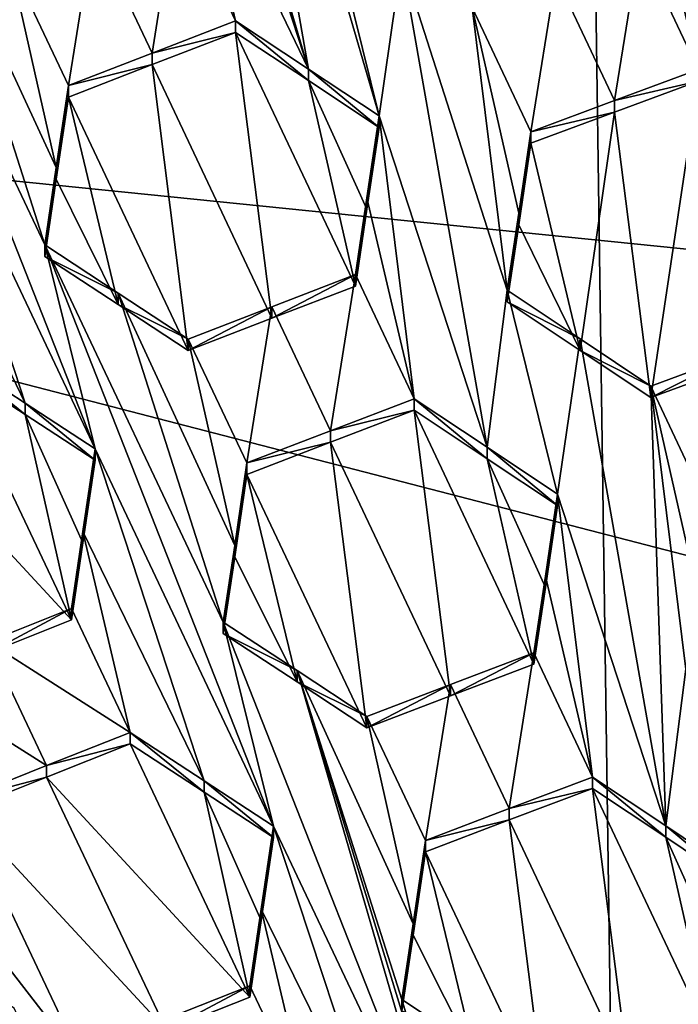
# Model space of a CAD drawing. Header units: metres. Extents: x -28 to 28, y -243 to 28.
# Tile 47 of 147: x -1.15 to -0.204, y -219.185 to -217.771. Entities that reach past the tile are written whole.
import ezdxf

# ---------------------------------------------------------------- set-up
doc = ezdxf.new("R2010")
doc.units = ezdxf.units.M
doc.layers.add('solid_10661043', color=7, linetype='CONTINUOUS')

msp = doc.modelspace()

# ---------------------------------------------------------------- linework, layer by layer
at = {"layer": 'solid_10661043'}
for points in [[(-6.468189, -240.147827, 149.682373), (0, -240.141998, 149.723801), (-2.982479, -33.177227, 120.627815)], [(0, -240.141998, 149.723801), (-0.000043, -33.363544, 120.662979), (-2.982479, -33.177227, 120.627815)], [(-3.305357, -235.757614, 145.381073), (-4.885979, -33.363503, 116.919937), (0.002991, -33.878384, 117.022713)], [(0, -235.869141, 145.41066), (-3.305357, -235.757614, 145.381073), (0.002991, -33.878384, 117.022713)], [(-0.464979, -216.367477, 117.240387), (-5.591261, -218.268219, 117.749687), (-1.191051, -216.198929, 117.195221)], [(-0.464979, -216.367477, 117.240387), (-5.300373, -218.985519, 116.46067), (-5.591261, -218.268219, 117.749687)], [(-0.464979, -216.367477, 117.240387), (-0.440793, -217.183655, 115.977867), (-5.300373, -218.985519, 116.46067)], [(-0.890486, -217.366577, 131.004532), (-0.735407, -217.842194, 131.320724), (-0.962678, -217.073837, 130.811569)], [(-0.858172, -217.14299, 130.863342), (-0.962678, -217.073837, 130.811569), (-0.735407, -217.842194, 131.320724)], [(-0.858172, -217.14299, 130.863342), (-0.634088, -217.909332, 131.370529), (-0.70628, -217.616577, 131.177673)], [(-0.858172, -217.14299, 130.863342), (-0.735407, -217.842194, 131.320724), (-0.634088, -217.909332, 131.370529)], [(-5.300373, -218.985519, 116.46067), (-0.440793, -217.183655, 115.977867), (-2.986201, -217.817337, 116.075958)], [(-0.440793, -217.183655, 115.977867), (-0.436854, -217.293427, 115.935577), (-2.986201, -217.817337, 116.075958)], [(-0.440793, -217.183655, 115.977867), (4.587154, -218.484985, 116.326553), (2.155274, -217.556427, 116.00605)], [(4.838903, -217.740219, 117.608215), (4.587154, -218.484985, 116.326553), (-0.440793, -217.183655, 115.977867)], [(-0.226218, -217.4366, 131.08107), (-0.17594, -217.842819, 131.345581), (-0.194389, -217.213455, 130.936813)], [(-2.986201, -217.817337, 116.075958), (-0.436854, -217.293427, 115.935577), (4.536256, -218.580582, 116.280472)], [(-0.436854, -217.293427, 115.935577), (2.155274, -217.556427, 116.00605), (4.536256, -218.580582, 116.280472)], [(-0.907933, -217.483978, 131.0784), (-0.735407, -217.842194, 131.320724), (-0.890486, -217.366577, 131.004532)], [(-0.243524, -217.552612, 131.155975), (-0.17594, -217.842819, 131.345581), (-0.226218, -217.4366, 131.08107)], [(-0.907933, -217.483978, 131.0784), (-0.924398, -217.594803, 131.14798), (-0.840208, -217.772919, 131.268585)], [(-0.907933, -217.483978, 131.0784), (-0.840208, -217.772919, 131.268585), (-0.735407, -217.842194, 131.320724)], [(-1.11415, -218.09462, 131.447311), (-1.265417, -217.621643, 131.132553), (-1.370548, -217.552887, 131.077484)], [(-1.11415, -218.09462, 131.447311), (-1.370548, -217.552887, 131.077484), (-1.041959, -218.387497, 131.639771)], [(-1.298356, -217.845795, 131.269806), (-1.041959, -218.387497, 131.639771), (-1.370548, -217.552887, 131.077484)], [(-0.243524, -217.552612, 131.155975), (-0.26013, -217.663956, 131.227814), (-0.17594, -217.842819, 131.345581)], [(-1.044339, -217.641113, 131.16713), (-0.960145, -217.819122, 131.288071), (-0.924398, -217.594803, 131.14798)], [(-0.924398, -217.594803, 131.14798), (-0.960145, -217.819122, 131.288071), (-0.840208, -217.772919, 131.268585)], [(-1.097706, -217.983612, 131.379044), (-1.164429, -217.687805, 131.185059), (-1.265417, -217.621643, 131.132553)], [(-1.097706, -217.983612, 131.379044), (-1.265417, -217.621643, 131.132553), (-1.11415, -218.09462, 131.447311)], [(-0.634088, -217.909332, 131.370529), (-0.601688, -217.68602, 131.228592), (-0.70628, -217.616577, 131.177673)], [(-1.044339, -217.641113, 131.16713), (-1.164429, -217.687805, 131.185059), (-1.080239, -217.865738, 131.306274)], [(-1.044339, -217.641113, 131.16713), (-1.080239, -217.865738, 131.306274), (-0.960145, -217.819122, 131.288071)], [(-0.380127, -217.708603, 131.253204), (-0.295969, -217.887299, 131.371674), (-0.26013, -217.663956, 131.227814)], [(-0.26013, -217.663956, 131.227814), (-0.295969, -217.887299, 131.371674), (-0.17594, -217.842819, 131.345581)], [(-1.097706, -217.983612, 131.379044), (-1.080239, -217.865738, 131.306274), (-1.164429, -217.687805, 131.185059)], [(-0.478889, -218.385223, 131.686127), (-0.601688, -217.68602, 131.228592), (-0.634088, -217.909332, 131.370529)], [(-0.449882, -218.15976, 131.542114), (-0.500161, -217.753601, 131.277374), (-0.601688, -217.68602, 131.228592)], [(-0.478889, -218.385223, 131.686127), (-0.449882, -218.15976, 131.542114), (-0.601688, -217.68602, 131.228592)], [(-0.380127, -217.708603, 131.253204), (-0.500161, -217.753601, 131.277374), (-0.415971, -217.932114, 131.396469)], [(-0.380127, -217.708603, 131.253204), (-0.415971, -217.932114, 131.396469), (-0.295969, -217.887299, 131.371674)], [(-0.433404, -218.049133, 131.47139), (-0.415971, -217.932114, 131.396469), (-0.500161, -217.753601, 131.277374)], [(-0.433404, -218.049133, 131.47139), (-0.500161, -217.753601, 131.277374), (-0.449882, -218.15976, 131.542114)], [(-0.840208, -217.772919, 131.268585), (-0.960145, -217.819122, 131.288071), (-0.840208, -217.789474, 131.206787)], [(-0.840208, -217.772919, 131.268585), (-0.840208, -217.789474, 131.206787), (-0.735406, -217.858734, 131.259003)], [(-0.735407, -217.842194, 131.320724), (-0.840208, -217.772919, 131.268585), (-0.735406, -217.858734, 131.259003)], [(-0.787922, -218.199783, 131.47374), (-0.840208, -217.789474, 131.206787), (-0.960145, -217.835678, 131.226303)], [(-0.960145, -217.819122, 131.288071), (-0.960145, -217.835678, 131.226303), (-0.840208, -217.789474, 131.206787)], [(-0.668, -218.153809, 131.4534), (-0.735406, -217.858734, 131.259003), (-0.840208, -217.789474, 131.206787)], [(-0.787922, -218.199783, 131.47374), (-0.668, -218.153809, 131.4534), (-0.840208, -217.789474, 131.206787)], [(-5.242968, -219.076813, 116.413437), (-2.986201, -217.817337, 116.075958), (6.472847, -220.265549, 116.731956)], [(-2.986201, -217.817337, 116.075958), (4.536256, -218.580582, 116.280472), (6.472847, -220.265549, 116.731956)], [(-0.960145, -217.819122, 131.288071), (-1.080239, -217.865738, 131.306274), (-0.960145, -217.835678, 131.226303)], [(-0.908031, -218.246216, 131.492645), (-0.960145, -217.835678, 131.226303), (-1.080239, -217.882294, 131.244522)], [(-1.080239, -217.865738, 131.306274), (-1.080239, -217.882294, 131.244522), (-0.960145, -217.835678, 131.226303)], [(-0.908031, -218.246216, 131.492645), (-0.787922, -218.199783, 131.47374), (-0.960145, -217.835678, 131.226303)], [(-1.142343, -218.32193, 131.586838), (-1.298356, -217.845795, 131.269806), (-1.315776, -217.963577, 131.341461)], [(-1.142343, -218.32193, 131.586838), (-1.041959, -218.387497, 131.639771), (-1.298356, -217.845795, 131.269806)], [(-0.735407, -217.842194, 131.320724), (-0.735406, -217.858734, 131.259003), (-0.634088, -217.925858, 131.308899)], [(-0.735407, -217.842194, 131.320724), (-0.634088, -217.925858, 131.308899), (-0.634088, -217.909332, 131.370529)], [(-0.17594, -217.859344, 131.28392), (-0.17594, -217.842819, 131.345581), (-0.295969, -217.887299, 131.371674)], [(-1.097706, -217.983612, 131.379044), (-1.080239, -217.882294, 131.244522), (-1.080239, -217.865738, 131.306274)], [(-0.651583, -218.043427, 131.383514), (-0.634088, -217.925858, 131.308899), (-0.735406, -217.858734, 131.259003)], [(-0.668, -218.153809, 131.4534), (-0.651583, -218.043427, 131.383514), (-0.735406, -217.858734, 131.259003)], [(-0.29597, -217.903809, 131.310043), (-0.17594, -217.859344, 131.28392), (-0.295969, -217.887299, 131.371674)], [(-0.243763, -218.31395, 131.577774), (-0.17594, -217.859344, 131.28392), (-0.29597, -217.903809, 131.310043)], [(-0.123825, -218.269577, 131.551407), (-0.17594, -217.859344, 131.28392), (-0.243763, -218.31395, 131.577774)], [(-1.008713, -218.180161, 131.440674), (-1.080239, -217.882294, 131.244522), (-1.097706, -218.000137, 131.317368)], [(-1.097706, -217.983612, 131.379044), (-1.097706, -218.000137, 131.317368), (-1.080239, -217.882294, 131.244522)], [(-1.008713, -218.180161, 131.440674), (-0.908031, -218.246216, 131.492645), (-1.080239, -217.882294, 131.244522)], [(-0.29597, -217.903809, 131.310043), (-0.295969, -217.887299, 131.371674), (-0.415971, -217.932114, 131.396469)], [(-0.634088, -217.909332, 131.370529), (-0.634088, -217.925858, 131.308899), (-0.651583, -218.043427, 131.383514)], [(-0.651576, -218.026886, 131.445023), (-0.634088, -217.909332, 131.370529), (-0.651583, -218.043427, 131.383514)], [(-0.58381, -218.315567, 131.63501), (-0.634088, -217.909332, 131.370529), (-0.651576, -218.026886, 131.445023)], [(-0.478889, -218.385223, 131.686127), (-0.634088, -217.909332, 131.370529), (-0.58381, -218.315567, 131.63501)], [(-0.415971, -217.948624, 131.334885), (-0.29597, -217.903809, 131.310043), (-0.415971, -217.932114, 131.396469)], [(-0.345237, -218.246033, 131.530396), (-0.29597, -217.903809, 131.310043), (-0.415971, -217.948624, 131.334885)], [(-0.345237, -218.246033, 131.530396), (-0.243763, -218.31395, 131.577774), (-0.29597, -217.903809, 131.310043)], [(-0.433404, -218.049133, 131.47139), (-0.415971, -217.948624, 131.334885), (-0.415971, -217.932114, 131.396469)], [(-0.433397, -218.065567, 131.409866), (-0.415971, -217.948624, 131.334885), (-0.433404, -218.049133, 131.47139)], [(-0.345237, -218.246033, 131.530396), (-0.415971, -217.948624, 131.334885), (-0.433397, -218.065567, 131.409866)], [(-1.248078, -218.252991, 131.530624), (-1.142343, -218.32193, 131.586838), (-1.315776, -217.963577, 131.341461)], [(-1.097706, -217.983612, 131.379044), (-1.11415, -218.09462, 131.447311), (-1.097706, -218.000137, 131.317368)], [(-1.008713, -218.180161, 131.440674), (-1.097706, -218.000137, 131.317368), (-1.11415, -218.11113, 131.385727)], [(-1.11415, -218.09462, 131.447311), (-1.11415, -218.11113, 131.385727), (-1.097706, -218.000137, 131.317368)], [(-0.651576, -218.026886, 131.445023), (-0.651583, -218.043427, 131.383514), (-0.668, -218.153809, 131.4534)], [(-0.668, -218.137344, 131.514862), (-0.651576, -218.026886, 131.445023), (-0.668, -218.153809, 131.4534)], [(-0.58381, -218.315567, 131.63501), (-0.651576, -218.026886, 131.445023), (-0.668, -218.137344, 131.514862)], [(-0.433397, -218.065567, 131.409866), (-0.433404, -218.049133, 131.47139), (-0.449882, -218.15976, 131.542114)], [(-0.449882, -218.176224, 131.480698), (-0.433397, -218.065567, 131.409866), (-0.449882, -218.15976, 131.542114)], [(-0.345237, -218.246033, 131.530396), (-0.433397, -218.065567, 131.409866), (-0.449882, -218.176224, 131.480698)], [(-1.11415, -218.09462, 131.447311), (-1.008713, -218.163681, 131.502182), (-1.11415, -218.11113, 131.385727)], [(-1.11415, -218.09462, 131.447311), (-0.857752, -218.636444, 131.816833), (-1.008713, -218.163681, 131.502182)], [(-0.785561, -218.929276, 132.00946), (-0.857752, -218.636444, 131.816833), (-1.11415, -218.09462, 131.447311)], [(-0.785561, -218.929276, 132.00946), (-1.11415, -218.09462, 131.447311), (-1.041959, -218.387497, 131.639771)], [(-1.008713, -218.163681, 131.502182), (-1.008713, -218.180161, 131.440674), (-1.11415, -218.11113, 131.385727)], [(-0.668, -218.137344, 131.514862), (-0.668, -218.153809, 131.4534), (-0.787922, -218.199783, 131.47374)], [(-0.787922, -218.183319, 131.535172), (-0.668, -218.137344, 131.514862), (-0.787922, -218.199783, 131.47374)], [(-0.787922, -218.183319, 131.535172), (-0.70373, -218.36142, 131.655823), (-0.668, -218.137344, 131.514862)], [(-0.58381, -218.315567, 131.63501), (-0.668, -218.137344, 131.514862), (-0.70373, -218.36142, 131.655823)], [(-1.008713, -218.163681, 131.502182), (-0.908031, -218.229767, 131.554062), (-1.008713, -218.180161, 131.440674)], [(-0.841432, -218.526352, 131.748749), (-1.008713, -218.163681, 131.502182), (-0.857752, -218.636444, 131.816833)], [(-0.841432, -218.526352, 131.748749), (-0.908031, -218.229767, 131.554062), (-1.008713, -218.163681, 131.502182)], [(-0.37769, -218.452606, 131.73465), (-0.449882, -218.15976, 131.542114), (-0.478889, -218.385223, 131.686127)], [(-0.345238, -218.229599, 131.591736), (-0.449882, -218.176224, 131.480698), (-0.449882, -218.15976, 131.542114)], [(-0.345238, -218.229599, 131.591736), (-0.449882, -218.15976, 131.542114), (-0.37769, -218.452606, 131.73465)], [(-0.345237, -218.246033, 131.530396), (-0.449882, -218.176224, 131.480698), (-0.345238, -218.229599, 131.591736)], [(-0.908031, -218.229767, 131.554062), (-0.908031, -218.246216, 131.492645), (-1.008713, -218.180161, 131.440674)], [(-0.787922, -218.183319, 131.535172), (-0.787922, -218.199783, 131.47374), (-0.908031, -218.246216, 131.492645)], [(-0.787922, -218.183319, 131.535172), (-0.908031, -218.246216, 131.492645), (-0.908031, -218.229767, 131.554062)], [(-0.787922, -218.183319, 131.535172), (-0.908031, -218.229767, 131.554062), (-0.823841, -218.407761, 131.675095)], [(-0.787922, -218.183319, 131.535172), (-0.823841, -218.407761, 131.675095), (-0.70373, -218.36142, 131.655823)], [(-0.841432, -218.526352, 131.748749), (-0.823841, -218.407761, 131.675095), (-0.908031, -218.229767, 131.554062)], [(-0.345238, -218.229599, 131.591736), (-0.37769, -218.452606, 131.73465), (-0.222451, -218.928894, 132.048843)], [(-0.345238, -218.229599, 131.591736), (-0.222451, -218.928894, 132.048843), (-0.243763, -218.297531, 131.639038)], [(-0.345237, -218.246033, 131.530396), (-0.345238, -218.229599, 131.591736), (-0.243763, -218.297531, 131.639038)], [(-0.345237, -218.246033, 131.530396), (-0.243763, -218.297531, 131.639038), (-0.243763, -218.31395, 131.577774)], [(-1.142342, -218.338379, 131.525436), (-1.142343, -218.32193, 131.586838), (-1.248078, -218.252991, 131.530624)], [(-1.248078, -218.26947, 131.469147), (-1.142342, -218.338379, 131.525436), (-1.248078, -218.252991, 131.530624)], [(-0.243763, -218.31395, 131.577774), (-0.243763, -218.297531, 131.639038), (-0.123825, -218.253159, 131.612701)], [(-0.159573, -218.476349, 131.756973), (-0.123825, -218.253159, 131.612701), (-0.243763, -218.297531, 131.639038)], [(-0.123825, -218.269577, 131.551407), (-0.243763, -218.31395, 131.577774), (-0.123825, -218.253159, 131.612701)], [(-1.368093, -218.317291, 131.482742), (-1.07587, -218.633148, 131.718201), (-1.248078, -218.26947, 131.469147)], [(-1.248078, -218.26947, 131.469147), (-1.07587, -218.633148, 131.718201), (-1.142342, -218.338379, 131.525436)], [(-0.176989, -218.593109, 131.832367), (-0.243763, -218.297531, 131.639038), (-0.193484, -218.703705, 131.903702)], [(-0.222451, -218.928894, 132.048843), (-0.193484, -218.703705, 131.903702), (-0.243763, -218.297531, 131.639038)], [(-0.159573, -218.476349, 131.756973), (-0.243763, -218.297531, 131.639038), (-0.176989, -218.593109, 131.832367)], [(-1.368093, -218.317291, 131.482742), (-1.195886, -218.680939, 131.731918), (-1.07587, -218.633148, 131.718201)], [(-0.58381, -218.331985, 131.573715), (-0.58381, -218.315567, 131.63501), (-0.70373, -218.36142, 131.655823)], [(-0.478887, -218.401627, 131.624908), (-0.58381, -218.315567, 131.63501), (-0.58381, -218.331985, 131.573715)], [(-0.478887, -218.401627, 131.624908), (-0.478889, -218.385223, 131.686127), (-0.58381, -218.315567, 131.63501)], [(-1.142343, -218.32193, 131.586838), (-1.041959, -218.403931, 131.578445), (-1.041959, -218.387497, 131.639771)], [(-1.142342, -218.338379, 131.525436), (-1.041959, -218.403931, 131.578445), (-1.142343, -218.32193, 131.586838)], [(-0.703731, -218.377838, 131.594543), (-0.58381, -218.331985, 131.573715), (-0.70373, -218.36142, 131.655823)], [(-0.531507, -218.742157, 131.841156), (-0.58381, -218.331985, 131.573715), (-0.703731, -218.377838, 131.594543)], [(-0.411602, -218.696655, 131.819092), (-0.478887, -218.401627, 131.624908), (-0.58381, -218.331985, 131.573715)], [(-0.531507, -218.742157, 131.841156), (-0.411602, -218.696655, 131.819092), (-0.58381, -218.331985, 131.573715)], [(-1.142342, -218.338379, 131.525436), (-1.07587, -218.633148, 131.718201), (-1.059481, -218.522324, 131.650818)], [(-1.142342, -218.338379, 131.525436), (-1.059481, -218.522324, 131.650818), (-1.041959, -218.403931, 131.578445)], [(-0.703731, -218.377838, 131.594543), (-0.70373, -218.36142, 131.655823), (-0.823841, -218.407761, 131.675095)], [(-1.059481, -218.522324, 131.650818), (-1.059481, -218.50592, 131.712051), (-1.041959, -218.387497, 131.639771)], [(-0.885397, -218.863968, 131.957199), (-1.041959, -218.387497, 131.639771), (-1.059481, -218.50592, 131.712051)], [(-1.041959, -218.403931, 131.578445), (-1.059481, -218.522324, 131.650818), (-1.041959, -218.387497, 131.639771)], [(-0.885397, -218.863968, 131.957199), (-0.785561, -218.929276, 132.00946), (-1.041959, -218.387497, 131.639771)], [(-0.823841, -218.424164, 131.613846), (-0.651633, -218.788239, 131.86145), (-0.703731, -218.377838, 131.594543)], [(-0.823841, -218.424164, 131.613846), (-0.703731, -218.377838, 131.594543), (-0.823841, -218.407761, 131.675095)], [(-0.531507, -218.742157, 131.841156), (-0.703731, -218.377838, 131.594543), (-0.651633, -218.788239, 131.86145)], [(-0.37769, -218.468994, 131.673508), (-0.37769, -218.452606, 131.73465), (-0.478889, -218.385223, 131.686127)], [(-0.478887, -218.401627, 131.624908), (-0.37769, -218.468994, 131.673508), (-0.478889, -218.385223, 131.686127)], [(-0.395209, -218.586578, 131.748779), (-0.37769, -218.468994, 131.673508), (-0.478887, -218.401627, 131.624908)], [(-0.395209, -218.586578, 131.748779), (-0.478887, -218.401627, 131.624908), (-0.411602, -218.696655, 131.819092)], [(-0.841432, -218.526352, 131.748749), (-0.823841, -218.424164, 131.613846), (-0.823841, -218.407761, 131.675095)], [(-0.841432, -218.54274, 131.687592), (-0.751917, -218.72226, 131.810364), (-0.823841, -218.424164, 131.613846)], [(-0.841432, -218.54274, 131.687592), (-0.823841, -218.424164, 131.613846), (-0.841432, -218.526352, 131.748749)], [(-0.823841, -218.424164, 131.613846), (-0.751917, -218.72226, 131.810364), (-0.651633, -218.788239, 131.86145)], [(-0.395209, -218.586578, 131.748779), (-0.37769, -218.452606, 131.73465), (-0.37769, -218.468994, 131.673508)], [(-0.395209, -218.586578, 131.748779), (-0.395199, -218.57016, 131.809784), (-0.37769, -218.452606, 131.73465)], [(-0.395199, -218.57016, 131.809784), (-0.327412, -218.858765, 131.999405), (-0.37769, -218.452606, 131.73465)], [(-0.222451, -218.928894, 132.048843), (-0.37769, -218.452606, 131.73465), (-0.327412, -218.858765, 131.999405)], [(-1.07587, -218.61676, 131.779358), (-0.99168, -218.794601, 131.90094), (-1.059481, -218.50592, 131.712051)], [(-1.07587, -218.633148, 131.718201), (-1.07587, -218.61676, 131.779358), (-1.059481, -218.50592, 131.712051)], [(-1.059481, -218.522324, 131.650818), (-1.07587, -218.633148, 131.718201), (-1.059481, -218.50592, 131.712051)], [(-0.885397, -218.863968, 131.957199), (-1.059481, -218.50592, 131.712051), (-0.99168, -218.794601, 131.90094)], [(-0.841432, -218.54274, 131.687592), (-0.841432, -218.526352, 131.748749), (-0.857752, -218.636444, 131.816833)], [(-0.841432, -218.54274, 131.687592), (-0.857752, -218.636444, 131.816833), (-0.857752, -218.652817, 131.755753)], [(-0.841432, -218.54274, 131.687592), (-0.857752, -218.652817, 131.755753), (-0.751917, -218.72226, 131.810364)], [(-0.411602, -218.680313, 131.880066), (-0.327412, -218.858765, 131.999405), (-0.395199, -218.57016, 131.809784)], [(-0.411602, -218.696655, 131.819092), (-0.411602, -218.680313, 131.880066), (-0.395199, -218.57016, 131.809784)], [(-0.395209, -218.586578, 131.748779), (-0.411602, -218.696655, 131.819092), (-0.395199, -218.57016, 131.809784)], [(-1.195886, -218.664551, 131.793076), (-0.99168, -218.794601, 131.90094), (-1.07587, -218.61676, 131.779358)], [(-1.195886, -218.680939, 131.731918), (-1.07587, -218.61676, 131.779358), (-1.07587, -218.633148, 131.718201)], [(-1.195886, -218.680939, 131.731918), (-1.195886, -218.664551, 131.793076), (-1.07587, -218.61676, 131.779358)], [(-0.857752, -218.652817, 131.755753), (-0.857752, -218.636444, 131.816833), (-0.751918, -218.705917, 131.871368)], [(-0.529163, -219.471176, 132.378647), (-0.751918, -218.705917, 131.871368), (-0.857752, -218.636444, 131.816833)], [(-0.785561, -218.929276, 132.00946), (-0.529163, -219.471176, 132.378647), (-0.857752, -218.636444, 131.816833)], [(-0.751917, -218.72226, 131.810364), (-0.857752, -218.652817, 131.755753), (-0.751918, -218.705917, 131.871368)], [(-1.195886, -218.664551, 131.793076), (-1.315901, -218.712799, 131.805084), (-1.111695, -218.842377, 131.914719)], [(-1.195886, -218.664551, 131.793076), (-1.111695, -218.842377, 131.914719), (-0.99168, -218.794601, 131.90094)], [(-0.531507, -218.72583, 131.902084), (-0.447328, -218.904083, 132.022171), (-0.411602, -218.680313, 131.880066)], [(-0.531507, -218.742157, 131.841156), (-0.411602, -218.680313, 131.880066), (-0.411602, -218.696655, 131.819092)], [(-0.531507, -218.742157, 131.841156), (-0.531507, -218.72583, 131.902084), (-0.411602, -218.680313, 131.880066)], [(-0.411602, -218.680313, 131.880066), (-0.447328, -218.904083, 132.022171), (-0.327412, -218.858765, 131.999405)], [(-1.315901, -218.712799, 131.805084), (-1.231711, -218.89064, 131.926682), (-1.111695, -218.842377, 131.914719)], [(-0.751917, -218.72226, 131.810364), (-0.751918, -218.705917, 131.871368), (-0.651633, -218.771912, 131.922379)], [(-0.585181, -219.069443, 132.117874), (-0.651633, -218.771912, 131.922379), (-0.751918, -218.705917, 131.871368)], [(-0.370531, -219.94899, 132.697235), (-0.751918, -218.705917, 131.871368), (-0.529163, -219.471176, 132.378647)], [(-0.601354, -219.178421, 132.185806), (-0.751918, -218.705917, 131.871368), (-0.370531, -219.94899, 132.697235)], [(-0.585181, -219.069443, 132.117874), (-0.751918, -218.705917, 131.871368), (-0.601354, -219.178421, 132.185806)], [(-0.222451, -218.928894, 132.048843), (-0.121293, -218.99678, 132.095383), (-0.193484, -218.703705, 131.903702)], [(-0.651633, -218.788239, 131.86145), (-0.751917, -218.72226, 131.810364), (-0.651633, -218.771912, 131.922379)], [(-0.531507, -218.72583, 131.902084), (-0.651633, -218.788239, 131.86145), (-0.651633, -218.771912, 131.922379)], [(-0.531507, -218.72583, 131.902084), (-0.651633, -218.771912, 131.922379), (-0.567443, -218.949997, 132.043076)], [(-0.531507, -218.742157, 131.841156), (-0.651633, -218.788239, 131.86145), (-0.531507, -218.72583, 131.902084)], [(-0.531507, -218.72583, 131.902084), (-0.567443, -218.949997, 132.043076), (-0.447328, -218.904083, 132.022171)], [(-0.585181, -219.069443, 132.117874), (-0.567443, -218.949997, 132.043076), (-0.651633, -218.771912, 131.922379)], [(-0.99168, -218.810944, 131.839966), (-0.99168, -218.794601, 131.90094), (-1.111695, -218.842377, 131.914719)], [(-0.885396, -218.88028, 131.896301), (-0.99168, -218.794601, 131.90094), (-0.99168, -218.810944, 131.839966)], [(-0.885397, -218.863968, 131.957199), (-0.99168, -218.794601, 131.90094), (-0.885396, -218.88028, 131.896301)], [(-1.111695, -218.858719, 131.853745), (-0.99168, -218.810944, 131.839966), (-1.111695, -218.842377, 131.914719)], [(-0.819472, -219.174637, 132.088974), (-0.99168, -218.810944, 131.839966), (-1.111695, -218.858719, 131.853745)], [(-0.819472, -219.174637, 132.088974), (-0.885396, -218.88028, 131.896301), (-0.99168, -218.810944, 131.839966)], [(-1.111695, -218.858719, 131.853745), (-1.111695, -218.842377, 131.914719), (-1.231711, -218.89064, 131.926682)], [(-1.231711, -218.906982, 131.865692), (-1.111695, -218.858719, 131.853745), (-1.231711, -218.89064, 131.926682)], [(-0.939488, -219.222366, 132.102921), (-1.111695, -218.858719, 131.853745), (-1.231711, -218.906982, 131.865692)], [(-0.939488, -219.222366, 132.102921), (-0.819472, -219.174637, 132.088974), (-1.111695, -218.858719, 131.853745)], [(-0.885397, -218.863968, 131.957199), (-0.885396, -218.88028, 131.896301), (-0.785561, -218.945572, 131.948639)], [(-0.885397, -218.863968, 131.957199), (-0.785561, -218.945572, 131.948639), (-0.785561, -218.929276, 132.00946)], [(-0.327412, -218.858765, 131.999405), (-0.447328, -218.904083, 132.022171), (-0.327412, -218.875046, 131.938599)], [(-0.327412, -218.858765, 131.999405), (-0.327412, -218.875046, 131.938599), (-0.22245, -218.945175, 131.988113)], [(-0.222451, -218.928894, 132.048843), (-0.327412, -218.858765, 131.999405), (-0.22245, -218.945175, 131.988113)], [(-1.009225, -219.663254, 132.430115), (-1.449829, -218.873337, 131.88031), (-1.467231, -218.992035, 131.948013)], [(-0.992951, -219.552307, 132.366592), (-1.265622, -219.121338, 132.060928), (-1.449829, -218.873337, 131.88031)], [(-1.009225, -219.663254, 132.430115), (-0.992951, -219.552307, 132.366592), (-1.449829, -218.873337, 131.88031)], [(-0.803244, -219.064957, 132.022003), (-0.785561, -218.945572, 131.948639), (-0.885396, -218.88028, 131.896301)], [(-0.819472, -219.174637, 132.088974), (-0.803244, -219.064957, 132.022003), (-0.885396, -218.88028, 131.896301)], [(-0.275135, -219.285141, 132.20639), (-0.327412, -218.875046, 131.938599), (-0.447329, -218.920364, 131.961395)], [(-0.447328, -218.904083, 132.022171), (-0.447329, -218.920364, 131.961395), (-0.327412, -218.875046, 131.938599)], [(-0.155204, -219.240341, 132.181656), (-0.22245, -218.945175, 131.988113), (-0.327412, -218.875046, 131.938599)], [(-0.275135, -219.285141, 132.20639), (-0.155204, -219.240341, 132.181656), (-0.327412, -218.875046, 131.938599)], [(-1.059503, -219.270676, 132.1147), (-1.231711, -218.906982, 131.865692), (-1.249208, -219.025909, 131.935349)], [(-1.059503, -219.270676, 132.1147), (-0.939488, -219.222366, 132.102921), (-1.231711, -218.906982, 131.865692)], [(-0.447328, -218.904083, 132.022171), (-0.567443, -218.949997, 132.043076), (-0.447329, -218.920364, 131.961395)], [(-0.395235, -219.330597, 132.228928), (-0.447329, -218.920364, 131.961395), (-0.567443, -218.966278, 131.982315)], [(-0.567443, -218.949997, 132.043076), (-0.567443, -218.966278, 131.982315), (-0.447329, -218.920364, 131.961395)], [(-0.395235, -219.330597, 132.228928), (-0.275135, -219.285141, 132.20639), (-0.447329, -218.920364, 131.961395)], [(-0.785561, -218.929276, 132.00946), (-0.803244, -219.048691, 132.082733), (-0.62819, -219.406235, 132.327423)], [(-0.785561, -218.929276, 132.00946), (-0.785561, -218.945572, 131.948639), (-0.803244, -219.064957, 132.022003)], [(-0.785561, -218.929276, 132.00946), (-0.803244, -219.064957, 132.022003), (-0.803244, -219.048691, 132.082733)], [(-0.785561, -218.929276, 132.00946), (-0.62819, -219.406235, 132.327423), (-0.529163, -219.471176, 132.378647)], [(-0.222451, -218.928894, 132.048843), (-0.22245, -218.945175, 131.988113), (-0.121293, -219.013046, 132.034714)], [(-0.222451, -218.928894, 132.048843), (-0.121293, -219.013046, 132.034714), (-0.121293, -218.99678, 132.095383)], [(-0.585181, -219.069443, 132.117874), (-0.567443, -218.966278, 131.982315), (-0.567443, -218.949997, 132.043076)], [(-0.138793, -219.130325, 132.11058), (-0.121293, -219.013046, 132.034714), (-0.22245, -218.945175, 131.988113)], [(-0.155204, -219.240341, 132.181656), (-0.138793, -219.130325, 132.11058), (-0.22245, -218.945175, 131.988113)], [(-0.585181, -219.069443, 132.117874), (-0.58518, -219.085693, 132.057205), (-0.567443, -218.966278, 131.982315)], [(-0.495003, -219.264664, 132.179214), (-0.567443, -218.966278, 131.982315), (-0.58518, -219.085693, 132.057205)], [(-0.495003, -219.264664, 132.179214), (-0.395235, -219.330597, 132.228928), (-0.567443, -218.966278, 131.982315)], [(-1.009225, -219.663254, 132.430115), (-1.467231, -218.992035, 131.948013), (-1.193431, -219.415314, 132.249283)], [(-1.158086, -219.206985, 132.060089), (-1.059503, -219.270676, 132.1147), (-1.249208, -219.025909, 131.935349)], [(-0.803244, -219.048691, 132.082733), (-0.819472, -219.158386, 132.149612), (-0.735282, -219.336243, 132.271164)], [(-0.803244, -219.048691, 132.082733), (-0.803244, -219.064957, 132.022003), (-0.819472, -219.174637, 132.088974)], [(-0.803244, -219.048691, 132.082733), (-0.819472, -219.174637, 132.088974), (-0.819472, -219.158386, 132.149612)], [(-0.803244, -219.048691, 132.082733), (-0.735282, -219.336243, 132.271164), (-0.62819, -219.406235, 132.327423)], [(-5.242968, -219.076813, 116.413437), (8.043475, -227.407623, 118.645668), (-8.043475, -223.244019, 117.530037)], [(-5.242968, -219.076813, 116.413437), (7.775297, -222.446243, 117.316269), (8.043475, -227.407623, 118.645668)], [(-5.242968, -219.076813, 116.413437), (6.472847, -220.265549, 116.731956), (7.775297, -222.446243, 117.316269)], [(-0.585181, -219.069443, 132.117874), (-0.601354, -219.178421, 132.185806), (-0.58518, -219.085693, 132.057205)], [(-0.495003, -219.264664, 132.179214), (-0.58518, -219.085693, 132.057205), (-0.601354, -219.194641, 132.125229)], [(-0.601354, -219.178421, 132.185806), (-0.601354, -219.194641, 132.125229), (-0.58518, -219.085693, 132.057205)], [(-1.158087, -219.19072, 132.120819), (-1.265622, -219.121338, 132.060928), (-0.992951, -219.552307, 132.366592)], [(-0.939488, -219.206116, 132.163559), (-0.735282, -219.336243, 132.271164), (-0.819472, -219.158386, 132.149612)], [(-0.819472, -219.158386, 132.149612), (-0.819472, -219.174637, 132.088974), (-0.939488, -219.222366, 132.102921)], [(-0.939488, -219.206116, 132.163559), (-0.819472, -219.158386, 132.149612), (-0.939488, -219.222366, 132.102921)], [(-0.495006, -219.248459, 132.239716), (-0.601354, -219.194641, 132.125229), (-0.601354, -219.178421, 132.185806)], [(-0.495006, -219.248459, 132.239716), (-0.601354, -219.178421, 132.185806), (-0.370531, -219.94899, 132.697235)]]:
    msp.add_3dface(points, dxfattribs=at)

doc.saveas('drawing.dxf')
